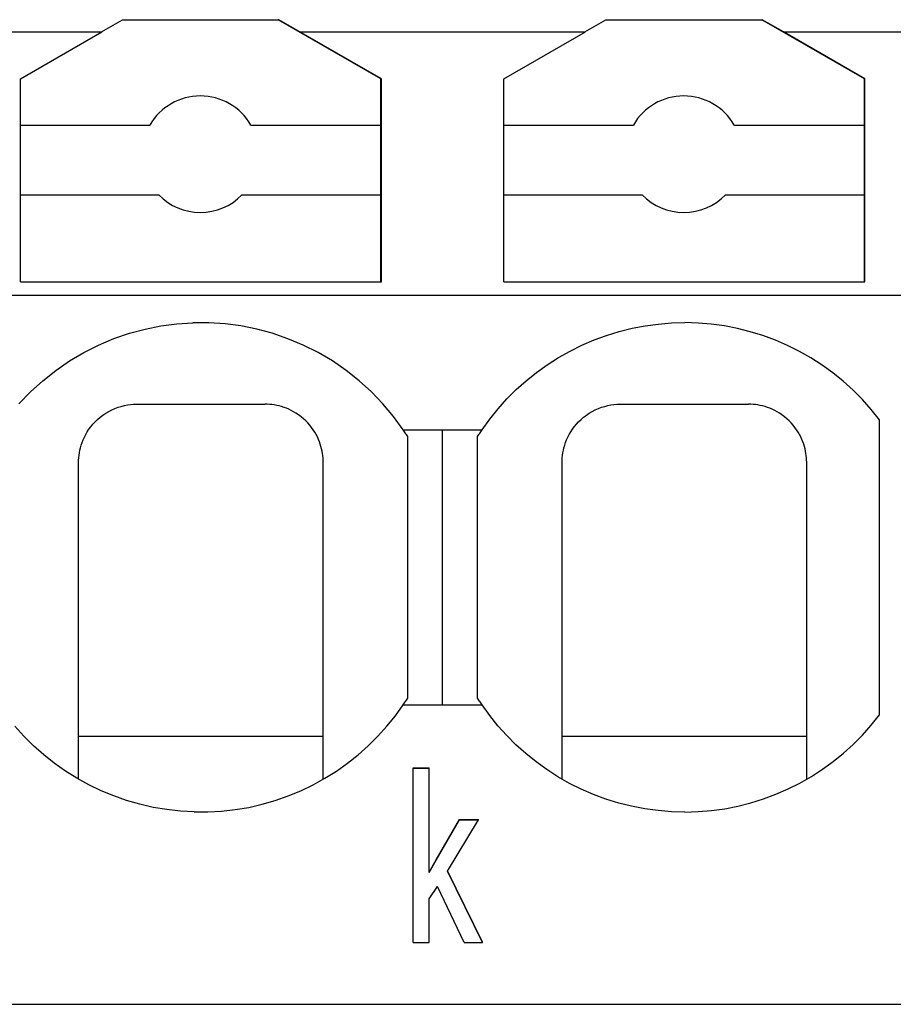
# Model space of a CAD drawing. Header units: millimetres. Extents: x -105 to 192, y -71 to 139.
# Tile 35 of 42: x 54.47 to 61.97, y 41.78 to 50.23. Entities that reach past the tile are written whole.
import ezdxf

# ---------------------------------------------------------------- set-up
doc = ezdxf.new("R2010")
doc.units = ezdxf.units.MM
doc.header["$LTSCALE"] = 1.5
doc.linetypes.add('PHL_THICK', pattern=[0])
doc.layers.add('PROJECTION', color=7, linetype='CONTINUOUS')

msp = doc.modelspace()

# ---------------------------------------------------------------- linework, layer by layer
at = {"layer": 'PROJECTION', "color": 7, "linetype": 'PHL_THICK'}
for p, q in [((55.1703, 50.1268), (55.351, 50.2311)), ((55.351, 50.2311), (56.6889, 50.2311)), ((57.57, 49.7224), (56.6889, 50.2311)), ((56.6889, 50.2311), (56.6939, 50.2311)), ((57.575, 49.7224), (56.6939, 50.2311)), ((59.3203, 50.1268), (59.501, 50.2311)), ((59.501, 50.2311), (60.8389, 50.2311)), ((61.72, 49.7224), (60.8389, 50.2311)), ((60.8389, 50.2311), (60.8439, 50.2311)), ((61.0247, 50.1268), (60.8439, 50.2311)), ((52.7247, 50.1268), (55.1753, 50.1268)), ((54.475, 49.7224), (55.1753, 50.1268)), ((56.8747, 50.1268), (59.3253, 50.1268)), ((58.625, 49.7224), (59.3253, 50.1268)), ((61.725, 49.7224), (61.0247, 50.1268)), ((61.0247, 50.1268), (62.25, 50.1268)), ((54.475, 47.9811), (54.475, 49.7224)), ((57.57, 49.3271), (57.57, 49.7224)), ((57.575, 47.9811), (57.575, 49.7224)), ((58.625, 47.9811), (58.625, 49.7224)), ((61.72, 49.3271), (61.72, 49.7224)), ((61.725, 47.9811), (61.725, 49.7224)), ((57.57, 49.3886), (57.575, 49.3886)), ((61.72, 49.3886), (61.725, 49.3886)), ((54.475, 49.3271), (55.587, 49.3271)), ((56.453, 49.3271), (57.57, 49.3271)), ((57.57, 48.7271), (57.57, 49.3271)), ((58.625, 49.3271), (59.737, 49.3271)), ((60.603, 49.3271), (61.72, 49.3271)), ((61.72, 48.7271), (61.72, 49.3271)), ((57.57, 49.1771), (57.575, 49.1771)), ((61.72, 49.1771), (61.725, 49.1771)), ((54.475, 48.7271), (55.6629, 48.7271)), ((56.3771, 48.7271), (57.57, 48.7271)), ((57.57, 47.9811), (57.57, 48.7271)), ((58.625, 48.7271), (59.8129, 48.7271)), ((60.5271, 48.7271), (61.72, 48.7271)), ((61.72, 47.9811), (61.72, 48.7271)), ((57.57, 48.6128), (57.575, 48.6128)), ((61.72, 48.6128), (61.725, 48.6128)), ((54.475, 47.9811), (57.575, 47.9811)), ((58.625, 47.9811), (61.725, 47.9811)), ((37.35, 47.867), (62.25, 47.867)), ((55.4125, 47.5398), (55.5458, 47.5757)), ((55.5458, 47.5757), (55.6812, 47.6028)), ((55.6812, 47.6028), (55.8182, 47.6209)), ((55.8182, 47.6209), (55.956, 47.63)), ((56.0941, 47.63), (55.956, 47.63)), ((56.2319, 47.6209), (56.0941, 47.63)), ((56.3687, 47.6028), (56.2319, 47.6209)), ((56.5042, 47.5757), (56.3687, 47.6028)), ((56.6375, 47.5398), (56.5042, 47.5757)), ((59.6159, 47.5553), (59.7264, 47.5826)), ((59.7264, 47.5826), (59.8383, 47.6039)), ((59.8383, 47.6039), (59.9512, 47.6191)), ((59.9512, 47.6191), (60.0647, 47.6282)), ((60.0647, 47.6282), (60.1786, 47.6311)), ((60.2924, 47.6278), (60.1786, 47.6311)), ((60.4058, 47.6184), (60.2924, 47.6278)), ((60.5186, 47.6028), (60.4058, 47.6184)), ((60.6304, 47.5811), (60.5186, 47.6028)), ((60.7409, 47.5534), (60.6304, 47.5811)), ((55.1464, 47.4385), (55.2777, 47.4937)), ((55.2777, 47.4937), (55.4125, 47.5398)), ((56.7723, 47.4936), (56.6375, 47.5398)), ((56.9037, 47.4385), (56.7723, 47.4936)), ((59.4001, 47.4829), (59.507, 47.522)), ((59.507, 47.522), (59.6159, 47.5553)), ((60.8497, 47.5198), (60.7409, 47.5534)), ((60.9565, 47.4803), (60.8497, 47.5198)), ((55.0191, 47.3745), (55.1464, 47.4385)), ((57.0309, 47.3745), (56.9037, 47.4385)), ((59.1934, 47.3876), (59.2955, 47.438)), ((59.2955, 47.438), (59.4001, 47.4829)), ((61.061, 47.435), (60.9565, 47.4803)), ((61.1628, 47.3843), (61.061, 47.435)), ((54.8964, 47.3021), (55.0191, 47.3745)), ((57.1535, 47.3021), (57.0309, 47.3745)), ((58.9982, 47.2704), (59.0942, 47.3316)), ((59.0942, 47.3316), (59.1934, 47.3876)), ((61.2618, 47.328), (61.1628, 47.3843)), ((61.3576, 47.2665), (61.2618, 47.328)), ((54.779, 47.2215), (54.8964, 47.3021)), ((57.271, 47.2215), (57.1535, 47.3021)), ((58.9056, 47.204), (58.9982, 47.2704)), ((61.4499, 47.1998), (61.3576, 47.2665)), ((54.6673, 47.1332), (54.779, 47.2215)), ((57.3827, 47.1332), (57.271, 47.2215)), ((58.8169, 47.1328), (58.9056, 47.204)), ((61.5385, 47.1283), (61.4499, 47.1998)), ((54.5619, 47.0376), (54.6673, 47.1332)), ((57.4882, 47.0375), (57.3827, 47.1332)), ((58.7322, 47.057), (58.8169, 47.1328)), ((61.623, 47.0521), (61.5385, 47.1283)), ((54.4632, 46.935), (54.5619, 47.0376)), ((57.5868, 46.9349), (57.4882, 47.0375)), ((58.6516, 46.9766), (58.7322, 47.057)), ((61.7033, 46.9714), (61.623, 47.0521)), ((55.2869, 46.8944), (55.3139, 46.9044)), ((55.3139, 46.9044), (55.3409, 46.9128)), ((55.3409, 46.9128), (55.3678, 46.9195)), ((55.3678, 46.9195), (55.3945, 46.9246)), ((55.3945, 46.9246), (55.4208, 46.9282)), ((55.4208, 46.9282), (55.4466, 46.9303)), ((55.4466, 46.9303), (55.4718, 46.9311)), ((55.4718, 46.9311), (55.4724, 46.9311)), ((55.4724, 46.9311), (55.4729, 46.9311)), ((55.4729, 46.9311), (55.4734, 46.9311)), ((55.4734, 46.9311), (55.4739, 46.9311)), ((55.4739, 46.9311), (55.4745, 46.9311)), ((55.4745, 46.9311), (55.475, 46.9311)), ((55.475, 46.9311), (55.5275, 46.9311)), ((55.5275, 46.9311), (55.5814, 46.9311)), ((55.5814, 46.9311), (55.6367, 46.9311)), ((55.6367, 46.9311), (55.6933, 46.9311)), ((55.6933, 46.9311), (55.7513, 46.9311)), ((55.7513, 46.9311), (55.8106, 46.9311)), ((55.8106, 46.9311), (55.8709, 46.9311)), ((55.8709, 46.9311), (55.9322, 46.9311)), ((55.9322, 46.9311), (55.994, 46.9311)), ((55.994, 46.9311), (56.056, 46.9311)), ((56.056, 46.9311), (56.1179, 46.9311)), ((56.1179, 46.9311), (56.179, 46.9311)), ((56.179, 46.9311), (56.2394, 46.9311)), ((56.2394, 46.9311), (56.2987, 46.9311)), ((56.2987, 46.9311), (56.3567, 46.9311)), ((56.3567, 46.9311), (56.4133, 46.9311)), ((56.4133, 46.9311), (56.4686, 46.9311)), ((56.4686, 46.9311), (56.5224, 46.9311)), ((56.5224, 46.9311), (56.575, 46.9311)), ((56.5945, 46.9307), (56.575, 46.9311)), ((56.6143, 46.9296), (56.5945, 46.9307)), ((56.6344, 46.9276), (56.6143, 46.9296)), ((56.6548, 46.9247), (56.6344, 46.9276)), ((56.6755, 46.9209), (56.6548, 46.9247)), ((56.6963, 46.9162), (56.6755, 46.9209)), ((56.7173, 46.9104), (56.6963, 46.9162)), ((56.7382, 46.9037), (56.7173, 46.9104)), ((56.7592, 46.896), (56.7382, 46.9037)), ((57.6781, 46.8262), (57.5868, 46.9349)), ((58.5756, 46.8919), (58.6516, 46.9766)), ((59.4369, 46.8944), (59.4639, 46.9044)), ((59.4639, 46.9044), (59.4909, 46.9128)), ((59.4909, 46.9128), (59.5178, 46.9195)), ((59.5178, 46.9195), (59.5445, 46.9246)), ((59.5445, 46.9246), (59.5708, 46.9282)), ((59.5708, 46.9282), (59.5966, 46.9303)), ((59.5966, 46.9303), (59.6218, 46.9311)), ((59.6218, 46.9311), (59.6224, 46.9311)), ((59.6224, 46.9311), (59.6229, 46.9311)), ((59.6229, 46.9311), (59.6234, 46.9311)), ((59.6234, 46.9311), (59.6239, 46.9311)), ((59.6239, 46.9311), (59.6245, 46.9311)), ((59.6245, 46.9311), (60.725, 46.9311)), ((60.7445, 46.9307), (60.725, 46.9311)), ((60.7643, 46.9296), (60.7445, 46.9307)), ((60.7844, 46.9276), (60.7643, 46.9296)), ((60.8048, 46.9247), (60.7844, 46.9276)), ((60.8255, 46.9209), (60.8048, 46.9247)), ((60.8463, 46.9162), (60.8255, 46.9209)), ((60.8673, 46.9104), (60.8463, 46.9162)), ((60.8882, 46.9037), (60.8673, 46.9104)), ((60.9092, 46.896), (60.8882, 46.9037)), ((61.779, 46.8866), (61.7033, 46.9714)), ((55.138, 46.8005), (55.1602, 46.8196)), ((55.1602, 46.8196), (55.1837, 46.8375)), ((55.1837, 46.8375), (55.2084, 46.8541)), ((55.2084, 46.8541), (55.2339, 46.8691)), ((55.2339, 46.8691), (55.2601, 46.8826)), ((55.2601, 46.8826), (55.2869, 46.8944)), ((56.78, 46.8872), (56.7592, 46.896)), ((56.8005, 46.8774), (56.78, 46.8872)), ((56.8207, 46.8665), (56.8005, 46.8774)), ((56.8405, 46.8548), (56.8207, 46.8665)), ((56.8629, 46.8399), (56.8405, 46.8548)), ((56.8843, 46.8239), (56.8629, 46.8399)), ((56.9048, 46.8069), (56.8843, 46.8239)), ((57.7621, 46.7111), (57.6781, 46.8262)), ((58.5043, 46.8034), (58.5756, 46.8919)), ((59.288, 46.8005), (59.3102, 46.8196)), ((59.3102, 46.8196), (59.3337, 46.8375)), ((59.3337, 46.8375), (59.3584, 46.8541)), ((59.3584, 46.8541), (59.3839, 46.8691)), ((59.3839, 46.8691), (59.4102, 46.8826)), ((59.4102, 46.8826), (59.4369, 46.8944)), ((60.93, 46.8872), (60.9092, 46.896)), ((60.9505, 46.8774), (60.93, 46.8872)), ((60.9707, 46.8665), (60.9505, 46.8774)), ((60.9905, 46.8548), (60.9707, 46.8665)), ((61.0129, 46.8399), (60.9905, 46.8548)), ((61.0343, 46.8239), (61.0129, 46.8399)), ((61.0548, 46.8069), (61.0343, 46.8239)), ((61.85, 46.7977), (61.779, 46.8866)), ((55.0639, 46.7156), (55.0801, 46.7377)), ((55.0801, 46.7377), (55.0978, 46.7593)), ((55.0978, 46.7593), (55.1171, 46.7803)), ((55.1171, 46.7803), (55.138, 46.8005)), ((56.9241, 46.789), (56.9048, 46.8069)), ((56.9422, 46.7704), (56.9241, 46.789)), ((56.9591, 46.7512), (56.9422, 46.7704)), ((56.9746, 46.7316), (56.9591, 46.7512)), ((56.989, 46.7115), (56.9746, 46.7316)), ((58.4379, 46.7111), (58.5043, 46.8034)), ((59.2139, 46.7156), (59.2301, 46.7377)), ((59.2301, 46.7377), (59.2478, 46.7593)), ((59.2478, 46.7593), (59.2671, 46.7803)), ((59.2671, 46.7803), (59.288, 46.8005)), ((61.0741, 46.789), (61.0548, 46.8069)), ((61.0922, 46.7704), (61.0741, 46.789)), ((61.1091, 46.7512), (61.0922, 46.7704)), ((61.1246, 46.7316), (61.1091, 46.7512)), ((61.1389, 46.7115), (61.1246, 46.7316)), ((61.85, 44.2645), (61.85, 46.7977)), ((55.0142, 46.6253), (55.0245, 46.6479)), ((55.0245, 46.6479), (55.0361, 46.6706)), ((55.0361, 46.6706), (55.0492, 46.6932)), ((55.0492, 46.6932), (55.0639, 46.7156)), ((57.002, 46.6912), (56.989, 46.7115)), ((57.0139, 46.6707), (57.002, 46.6912)), ((57.0245, 46.6502), (57.0139, 46.6707)), ((57.0339, 46.6297), (57.0245, 46.6502)), ((57.7677, 46.7029), (57.7621, 46.7111)), ((57.7621, 46.7111), (58.4379, 46.7111)), ((57.7732, 46.6947), (57.7677, 46.7029)), ((57.7786, 46.6864), (57.7732, 46.6947)), ((57.784, 46.6782), (57.7786, 46.6864)), ((57.7894, 46.6699), (57.784, 46.6782)), ((57.7947, 46.6616), (57.7894, 46.6699)), ((57.8, 46.6533), (57.7947, 46.6616)), ((57.8, 44.4089), (57.8, 46.6533)), ((58.1, 46.6183), (58.1, 46.7111)), ((58.4, 46.6533), (58.4053, 46.6616)), ((58.4, 46.575), (58.4, 46.6533)), ((58.4053, 46.6616), (58.4106, 46.6699)), ((58.4106, 46.6699), (58.416, 46.6782)), ((58.416, 46.6782), (58.4214, 46.6864)), ((58.4214, 46.6864), (58.4268, 46.6947)), ((58.4268, 46.6947), (58.4323, 46.7029)), ((58.4323, 46.7029), (58.4379, 46.7111)), ((59.1642, 46.6253), (59.1745, 46.6479)), ((59.1745, 46.6479), (59.1861, 46.6706)), ((59.1861, 46.6706), (59.1992, 46.6932)), ((59.1992, 46.6932), (59.2139, 46.7156)), ((61.152, 46.6912), (61.1389, 46.7115)), ((61.1639, 46.6707), (61.152, 46.6912)), ((61.1745, 46.6502), (61.1639, 46.6707)), ((61.1839, 46.6297), (61.1745, 46.6502)), ((54.9914, 46.558), (54.9978, 46.5802)), ((54.9978, 46.5802), (55.0054, 46.6027)), ((55.0054, 46.6027), (55.0142, 46.6253)), ((57.0422, 46.6092), (57.0339, 46.6297)), ((57.0494, 46.5889), (57.0422, 46.6092)), ((57.0557, 46.5688), (57.0494, 46.5889)), ((57.0609, 46.5488), (57.0557, 46.5688)), ((58.1, 46.5447), (58.1, 46.6183)), ((58.4, 46.5018), (58.4, 46.575)), ((59.1414, 46.558), (59.1477, 46.5802)), ((59.1477, 46.5802), (59.1554, 46.6027)), ((59.1554, 46.6027), (59.1642, 46.6253)), ((61.1922, 46.6092), (61.1839, 46.6297)), ((61.1994, 46.5889), (61.1922, 46.6092)), ((61.2057, 46.5688), (61.1994, 46.5889)), ((61.2109, 46.5488), (61.2057, 46.5688)), ((54.9767, 46.472), (54.9788, 46.4931)), ((54.9788, 46.4931), (54.982, 46.5144)), ((54.982, 46.5144), (54.9861, 46.536)), ((54.9861, 46.536), (54.9914, 46.558)), ((57.0653, 46.529), (57.0609, 46.5488)), ((57.0688, 46.5095), (57.0653, 46.529)), ((57.0715, 46.4902), (57.0688, 46.5095)), ((57.0734, 46.4713), (57.0715, 46.4902)), ((58.1, 46.4682), (58.1, 46.5447)), ((58.4, 46.4229), (58.4, 46.5018)), ((59.1267, 46.472), (59.1288, 46.4931)), ((59.1288, 46.4931), (59.132, 46.5144)), ((59.132, 46.5144), (59.1361, 46.536)), ((59.1361, 46.536), (59.1414, 46.558)), ((61.2153, 46.529), (61.2109, 46.5488)), ((61.2188, 46.5095), (61.2153, 46.529)), ((61.2215, 46.4902), (61.2188, 46.5095)), ((61.2234, 46.4713), (61.2215, 46.4902)), ((54.975, 46.4311), (54.9754, 46.4514)), ((54.975, 43.7125), (54.975, 46.4311)), ((54.9754, 46.4514), (54.9767, 46.472)), ((57.0745, 46.4526), (57.0734, 46.4713)), ((57.075, 46.4343), (57.0745, 46.4526)), ((57.075, 46.4337), (57.075, 46.4343)), ((57.075, 46.4332), (57.075, 46.4337)), ((57.075, 46.4327), (57.075, 46.4332)), ((57.075, 46.4322), (57.075, 46.4327)), ((57.075, 46.4316), (57.075, 46.4322)), ((57.075, 46.4311), (57.075, 46.4316)), ((57.075, 46.3574), (57.075, 46.4311)), ((58.1, 46.376), (58.1, 46.4682)), ((58.4, 46.3423), (58.4, 46.4229)), ((59.125, 46.4311), (59.1254, 46.4514)), ((59.125, 43.7125), (59.125, 46.4311)), ((59.1254, 46.4514), (59.1267, 46.472)), ((61.2245, 46.4526), (61.2234, 46.4713)), ((61.225, 46.4343), (61.2245, 46.4526)), ((61.225, 46.4337), (61.225, 46.4343)), ((61.225, 46.4332), (61.225, 46.4337)), ((61.225, 46.4322), (61.225, 46.4332)), ((61.225, 46.4316), (61.225, 46.4322)), ((61.225, 46.4311), (61.225, 46.4316)), ((61.225, 46.3574), (61.225, 46.4311)), ((57.075, 46.2812), (57.075, 46.3574)), ((58.1, 46.3008), (58.1, 46.376)), ((58.4, 46.2754), (58.4, 46.3423)), ((61.225, 46.2812), (61.225, 46.3574)), ((57.075, 46.2022), (57.075, 46.2812)), ((58.1, 46.2228), (58.1, 46.3008)), ((58.1, 46.1354), (58.1, 46.2228)), ((58.4, 46.1949), (58.4, 46.2754)), ((61.225, 46.2022), (61.225, 46.2812)), ((57.075, 46.1198), (57.075, 46.2022)), ((58.4, 46.1107), (58.4, 46.1949)), ((61.225, 46.1198), (61.225, 46.2022)), ((57.075, 46.0334), (57.075, 46.1198)), ((58.1, 46.0408), (58.1, 46.1354)), ((58.4, 46.0225), (58.4, 46.1107)), ((61.225, 46.0334), (61.225, 46.1198)), ((57.075, 45.9424), (57.075, 46.0334)), ((58.1, 45.949), (58.1, 46.0408)), ((58.4, 45.9356), (58.4, 46.0225)), ((61.225, 45.9424), (61.225, 46.0334)), ((57.075, 45.8461), (57.075, 45.9424)), ((58.1, 45.8536), (58.1, 45.949)), ((58.4, 45.8423), (58.4, 45.9356)), ((61.225, 45.8461), (61.225, 45.9424)), ((57.075, 45.7446), (57.075, 45.8461)), ((58.1, 45.7535), (58.1, 45.8536)), ((58.4, 45.7459), (58.4, 45.8423)), ((61.225, 45.7446), (61.225, 45.8461)), ((57.075, 45.639), (57.075, 45.7446)), ((58.1, 45.6544), (58.1, 45.7535)), ((58.4, 45.651), (58.4, 45.7459)), ((61.225, 45.639), (61.225, 45.7446)), ((57.075, 45.5316), (57.075, 45.639)), ((58.1, 45.5545), (58.1, 45.6544)), ((58.4, 45.5561), (58.4, 45.651)), ((61.225, 45.5316), (61.225, 45.639)), ((58.1, 45.4609), (58.1, 45.5545)), ((58.4, 45.4674), (58.4, 45.5561)), ((57.075, 45.4258), (57.075, 45.5316)), ((58.4, 45.3715), (58.4, 45.4674)), ((61.225, 45.4258), (61.225, 45.5316)), ((57.075, 45.3239), (57.075, 45.4258)), ((58.1, 45.3618), (58.1, 45.4609)), ((61.225, 45.3239), (61.225, 45.4258)), ((57.075, 45.2273), (57.075, 45.3239)), ((58.1, 45.2648), (58.1, 45.3618)), ((58.4, 45.2779), (58.4, 45.3715)), ((61.225, 45.2273), (61.225, 45.3239)), ((57.075, 45.1358), (57.075, 45.2273)), ((58.1, 45.1682), (58.1, 45.2648)), ((58.4, 45.1898), (58.4, 45.2779)), ((61.225, 45.1358), (61.225, 45.2273)), ((57.075, 45.049), (57.075, 45.1358)), ((58.1, 45.0799), (58.1, 45.1682)), ((58.4, 45.1011), (58.4, 45.1898)), ((61.225, 45.049), (61.225, 45.1358)), ((57.075, 44.9663), (57.075, 45.049)), ((58.1, 44.9959), (58.1, 45.0799)), ((58.4, 45.0218), (58.4, 45.1011)), ((61.225, 44.9663), (61.225, 45.049)), ((57.075, 44.8871), (57.075, 44.9663)), ((58.1, 44.909), (58.1, 44.9959)), ((58.4, 44.9401), (58.4, 45.0218)), ((61.225, 44.8871), (61.225, 44.9663)), ((57.075, 44.8107), (57.075, 44.8871)), ((58.1, 44.8191), (58.1, 44.909)), ((58.4, 44.8556), (58.4, 44.9401)), ((61.225, 44.8107), (61.225, 44.8871)), ((57.075, 44.7368), (57.075, 44.8107)), ((58.1, 44.736), (58.1, 44.8191)), ((58.4, 44.7728), (58.4, 44.8556)), ((61.225, 44.7368), (61.225, 44.8107)), ((57.075, 44.665), (57.075, 44.7368)), ((58.1, 44.6574), (58.1, 44.736)), ((58.4, 44.696), (58.4, 44.7728)), ((61.225, 44.665), (61.225, 44.7368)), ((57.075, 44.5949), (57.075, 44.665)), ((58.1, 44.5861), (58.1, 44.6574)), ((58.4, 44.6237), (58.4, 44.696)), ((58.4, 44.5573), (58.4, 44.6237)), ((61.225, 44.5949), (61.225, 44.665)), ((57.075, 44.5264), (57.075, 44.5949)), ((58.1, 44.5131), (58.1, 44.5861)), ((58.4, 44.4858), (58.4, 44.5573)), ((61.225, 44.5264), (61.225, 44.5949)), ((57.075, 44.4591), (57.075, 44.5264)), ((57.075, 44.393), (57.075, 44.4591)), ((58.1, 44.4343), (58.1, 44.5131)), ((58.4, 44.4089), (58.4, 44.4858)), ((61.225, 44.4591), (61.225, 44.5264)), ((61.225, 44.393), (61.225, 44.4591)), ((57.075, 44.3279), (57.075, 44.393)), ((57.7677, 44.3593), (57.7732, 44.3675)), ((57.7732, 44.3675), (57.7786, 44.3758)), ((57.7786, 44.3758), (57.784, 44.384)), ((57.784, 44.384), (57.7894, 44.3923)), ((57.7894, 44.3923), (57.7947, 44.4006)), ((57.7947, 44.4006), (57.8, 44.4089)), ((58.1, 44.3511), (58.1, 44.4343)), ((58.4053, 44.4006), (58.4, 44.4089)), ((58.4106, 44.3923), (58.4053, 44.4006)), ((58.416, 44.384), (58.4106, 44.3923)), ((58.4214, 44.3758), (58.416, 44.384)), ((58.4268, 44.3675), (58.4214, 44.3758)), ((58.4323, 44.3593), (58.4268, 44.3675)), ((61.225, 44.3279), (61.225, 44.393)), ((57.075, 44.2637), (57.075, 44.3279)), ((57.6945, 44.2572), (57.7621, 44.3511)), ((57.7621, 44.3511), (57.7677, 44.3593)), ((57.7621, 44.3511), (58.1, 44.3511)), ((58.1, 44.3511), (58.1563, 44.3511)), ((58.1563, 44.3511), (58.2126, 44.3511)), ((58.2126, 44.3511), (58.2689, 44.3511)), ((58.2689, 44.3511), (58.3252, 44.3511)), ((58.3252, 44.3511), (58.3816, 44.3511)), ((58.3816, 44.3511), (58.4379, 44.3511)), ((58.4379, 44.3511), (58.4323, 44.3593)), ((58.5037, 44.2596), (58.4379, 44.3511)), ((61.225, 44.2637), (61.225, 44.3279)), ((57.075, 44.2002), (57.075, 44.2637)), ((57.075, 44.1374), (57.075, 44.2002)), ((57.6217, 44.1671), (57.6945, 44.2572)), ((58.5743, 44.1718), (58.5037, 44.2596)), ((61.225, 44.2002), (61.225, 44.2637)), ((61.225, 44.1374), (61.225, 44.2002)), ((61.7796, 44.1764), (61.85, 44.2645)), ((54.5059, 44.0811), (54.4283, 44.1671)), ((57.075, 44.0753), (57.075, 44.1374)), ((57.5441, 44.0812), (57.6217, 44.1671)), ((58.6496, 44.0878), (58.5743, 44.1718)), ((61.225, 44.0753), (61.225, 44.1374)), ((61.7046, 44.0922), (61.7796, 44.1764)), ((54.5883, 43.9994), (54.5059, 44.0811)), ((54.975, 44.0811), (57.075, 44.0811)), ((57.075, 44.0137), (57.075, 44.0753)), ((57.4617, 43.9995), (57.5441, 44.0812)), ((58.7295, 44.0078), (58.6496, 44.0878)), ((59.125, 44.0811), (61.225, 44.0811)), ((61.225, 44.0137), (61.225, 44.0753)), ((61.625, 44.0121), (61.7046, 44.0922)), ((54.6752, 43.9224), (54.5883, 43.9994)), ((57.075, 43.9526), (57.075, 44.0137)), ((57.075, 43.892), (57.075, 43.9526)), ((57.3748, 43.9224), (57.4617, 43.9995)), ((58.8135, 43.9322), (58.7295, 44.0078)), ((61.225, 43.9526), (61.225, 44.0137)), ((61.225, 43.892), (61.225, 43.9526)), ((61.5412, 43.9362), (61.625, 44.0121)), ((54.7662, 43.8502), (54.6752, 43.9224)), ((57.075, 43.8318), (57.075, 43.892)), ((57.2837, 43.8501), (57.3748, 43.9224)), ((58.9016, 43.8613), (58.8135, 43.9322)), ((58.9936, 43.795), (58.9016, 43.8613)), ((61.225, 43.8318), (61.225, 43.892)), ((61.3614, 43.7984), (61.4532, 43.8649)), ((61.4532, 43.8649), (61.5412, 43.9362)), ((54.8614, 43.783), (54.7662, 43.8502)), ((54.9603, 43.721), (54.8614, 43.783)), ((57.075, 43.772), (57.075, 43.8318)), ((57.075, 43.7125), (57.075, 43.772)), ((57.0897, 43.721), (57.1885, 43.7829)), ((57.1885, 43.7829), (57.2837, 43.8501)), ((57.847, 43.8096), (57.9829, 43.8096)), ((57.847, 42.3102), (57.847, 43.8096)), ((57.847, 43.8064), (57.9829, 43.8064)), ((57.9829, 43.8064), (57.9829, 43.8096)), ((57.9829, 42.9112), (57.9829, 43.8064)), ((59.0892, 43.7336), (58.9936, 43.795)), ((61.225, 43.772), (61.225, 43.8318)), ((61.225, 43.7125), (61.225, 43.772)), ((61.266, 43.7368), (61.3614, 43.7984)), ((55.0626, 43.6646), (54.9603, 43.721)), ((56.9874, 43.6646), (57.0897, 43.721)), ((59.1881, 43.6775), (59.0892, 43.7336)), ((61.1673, 43.6803), (61.266, 43.7368)), ((55.1681, 43.6139), (55.0626, 43.6646)), ((55.2764, 43.5691), (55.1681, 43.6139)), ((56.7736, 43.5691), (56.882, 43.6139)), ((56.882, 43.6139), (56.9874, 43.6646)), ((59.29, 43.6267), (59.1881, 43.6775)), ((59.3948, 43.5814), (59.29, 43.6267)), ((60.961, 43.5837), (61.0656, 43.6293)), ((61.0656, 43.6293), (61.1673, 43.6803)), ((55.3872, 43.5303), (55.2764, 43.5691)), ((55.5001, 43.4978), (55.3872, 43.5303)), ((56.5498, 43.4977), (56.6628, 43.5303)), ((56.6628, 43.5303), (56.7736, 43.5691)), ((59.502, 43.5419), (59.3948, 43.5814)), ((59.6113, 43.5082), (59.502, 43.5419)), ((60.7446, 43.5098), (60.8539, 43.5439)), ((60.8539, 43.5439), (60.961, 43.5837)), ((55.6149, 43.4715), (55.5001, 43.4978)), ((55.7311, 43.4518), (55.6149, 43.4715)), ((55.8483, 43.4386), (55.7311, 43.4518)), ((55.9661, 43.4319), (55.8483, 43.4386)), ((56.0841, 43.4319), (56.2017, 43.4386)), ((56.2017, 43.4386), (56.3189, 43.4518)), ((56.3189, 43.4518), (56.4351, 43.4715)), ((56.4351, 43.4715), (56.5498, 43.4977)), ((59.7224, 43.4805), (59.6113, 43.5082)), ((59.835, 43.4588), (59.7224, 43.4805)), ((59.9488, 43.4433), (59.835, 43.4588)), ((60.0633, 43.4341), (59.9488, 43.4433)), ((60.1781, 43.4311), (60.0633, 43.4341)), ((60.1781, 43.4311), (60.2929, 43.4344)), ((60.2929, 43.4344), (60.4073, 43.444)), ((60.4073, 43.444), (60.521, 43.4598)), ((60.521, 43.4598), (60.6336, 43.4818)), ((60.6336, 43.4818), (60.7446, 43.5098)), ((55.9661, 43.4319), (56.0841, 43.4319)), ((58.0447, 43.0206), (58.2433, 43.3674)), ((58.0447, 43.0174), (58.2433, 43.3641)), ((58.1414, 42.9239), (58.407, 43.3641)), ((58.2433, 43.3674), (58.407, 43.3674)), ((58.2433, 43.3641), (58.2433, 43.3674)), ((58.2433, 43.3641), (58.407, 43.3641)), ((58.407, 43.3641), (58.407, 43.3674)), ((57.9829, 42.9144), (58.0447, 43.0206)), ((57.9829, 42.9112), (58.0447, 43.0174)), ((58.0447, 43.0174), (58.0447, 43.0206)), ((58.442, 42.3102), (58.1414, 42.9239)), ((58.442, 42.3134), (58.1423, 42.9253)), ((57.9829, 42.6871), (58.056, 42.7923)), ((58.2835, 42.3102), (58.056, 42.7923)), ((57.9829, 42.3102), (57.9829, 42.6871)), ((57.847, 42.3102), (57.9829, 42.3102)), ((58.2835, 42.3102), (58.442, 42.3102)), ((58.442, 42.3102), (58.442, 42.3134)), ((37.35, 41.7811), (64.8, 41.7811))]:
    msp.add_line(p, q, dxfattribs=at)
for centre, start, end in [((56.02, 49.0771), 30, 150), ((60.17, 49.0771), 30, 150), ((56.02, 49.0771), 224.427, 315.573), ((60.17, 49.0771), 224.427, 315.573)]:
    msp.add_arc(centre, 0.5, start, end, dxfattribs=at)

doc.saveas('drawing.dxf')
